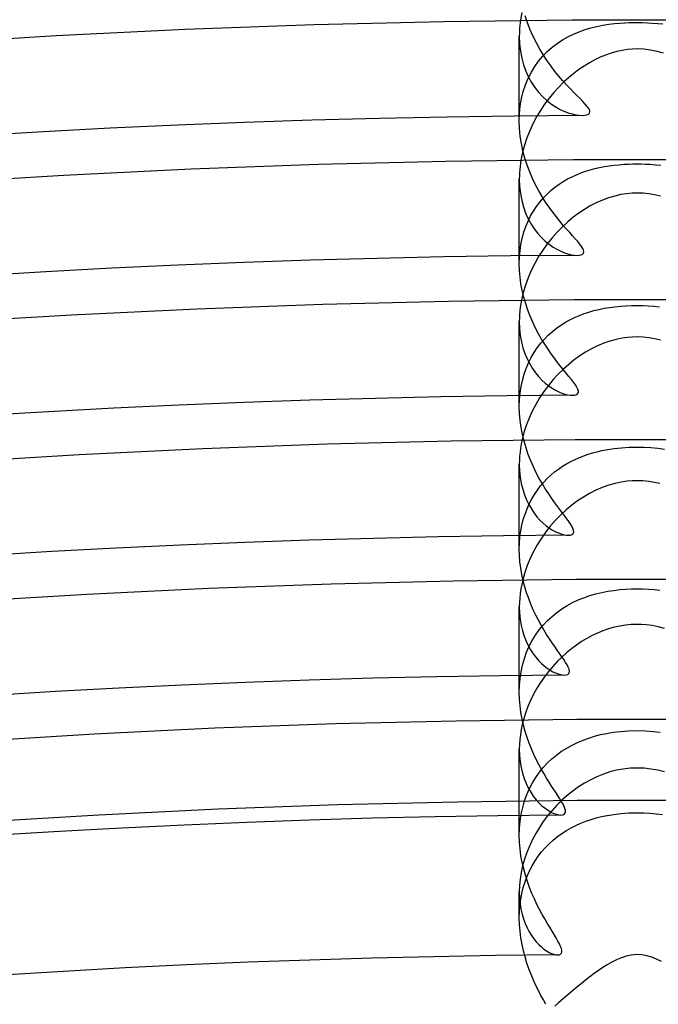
# Model space of a CAD drawing. Header units: millimetres. Extents: x -258 to 258, y -258 to 258.
# Tile 57 of 71: x -10 to 0, y 164 to 181. Entities that reach past the tile are written whole.
import ezdxf

# ---------------------------------------------------------------- set-up
doc = ezdxf.new("R2010")
doc.units = ezdxf.units.MM
doc.layers.add('HIDDEN', color=7, linetype='Continuous')
doc.layers.add('THICK', color=7, linetype='Continuous')

msp = doc.modelspace()

# ---------------------------------------------------------------- linework, layer by layer
at = {"layer": 'HIDDEN'}
for p, q in [((-1.98, 180.739), (-1.986, 180.694)), ((-1.861, 180.693), (-1.901, 180.813)), ((-1.998, 180.557), (-1.999, 180.512)), ((-1.995, 180.603), (-1.998, 180.557)), ((-1.991, 180.648), (-1.995, 180.603)), ((-1.986, 180.694), (-1.991, 180.648)), ((-1.815, 180.576), (-1.861, 180.693)), ((-1.765, 180.462), (-1.815, 180.576)), ((-1.08, 180.505), (-0.983, 180.545)), ((-0.983, 180.545), (-0.884, 180.58)), ((-0.884, 180.58), (-0.784, 180.61)), ((-0.784, 180.61), (-0.683, 180.634)), ((-0.683, 180.634), (-0.582, 180.654)), ((-0.582, 180.654), (-0.481, 180.67)), ((-0.481, 180.67), (-0.383, 180.682)), ((-0.383, 180.682), (-0.292, 180.69)), ((-0.292, 180.69), (-0.209, 180.696)), ((-0.209, 180.696), (-0.133, 180.699)), ((-0.133, 180.699), (-0.064, 180.7)), ((-0.064, 180.7), (0, 180.701)), ((0, 180.701), (0.089, 180.7)), ((0.089, 180.7), (0.176, 180.697)), ((0.176, 180.697), (0.263, 180.692)), ((0.263, 180.692), (0.349, 180.685)), ((0.349, 180.685), (0.433, 180.676)), ((-1.999, 180.512), (-2, 180.467)), ((-2, 180.467), (-1.995, 180.339)), ((-2, 179.03), (-2, 180.467)), ((-1.711, 180.353), (-1.765, 180.462)), ((-1.359, 180.345), (-1.269, 180.405)), ((-1.269, 180.405), (-1.176, 180.458)), ((-1.176, 180.458), (-1.08, 180.505)), ((-1.995, 180.339), (-1.982, 180.215)), ((-1.982, 180.215), (-1.959, 180.096)), ((-1.652, 180.247), (-1.711, 180.353)), ((-1.591, 180.147), (-1.652, 180.247)), ((-1.601, 180.13), (-1.525, 180.208)), ((-1.525, 180.208), (-1.444, 180.28)), ((-1.444, 180.28), (-1.359, 180.345)), ((-1.959, 180.096), (-1.929, 179.982)), ((-1.737, 179.954), (-1.672, 180.045)), ((-1.672, 180.045), (-1.601, 180.13)), ((-1.528, 180.05), (-1.591, 180.147)), ((-1.462, 179.958), (-1.528, 180.05)), ((-1.929, 179.982), (-1.89, 179.875)), ((-1.89, 179.875), (-1.845, 179.775)), ((-1.796, 179.857), (-1.737, 179.954)), ((-1.395, 179.87), (-1.462, 179.958)), ((-1.894, 179.644), (-1.848, 179.753)), ((-1.848, 179.753), (-1.796, 179.857)), ((-1.845, 179.775), (-1.794, 179.681)), ((-1.328, 179.788), (-1.395, 179.87)), ((-1.261, 179.71), (-1.328, 179.788)), ((-1.196, 179.639), (-1.261, 179.71)), ((-1.932, 179.529), (-1.894, 179.644)), ((-1.794, 179.681), (-1.737, 179.595)), ((-1.737, 179.595), (-1.675, 179.516)), ((-1.134, 179.573), (-1.196, 179.639)), ((-1.075, 179.513), (-1.134, 179.573)), ((-1.983, 179.285), (-1.961, 179.409)), ((-1.961, 179.409), (-1.932, 179.529)), ((-1.675, 179.516), (-1.609, 179.445)), ((-1.609, 179.445), (-1.54, 179.381)), ((-1.54, 179.381), (-1.468, 179.324)), ((-1.02, 179.458), (-1.075, 179.513)), ((-0.969, 179.408), (-1.02, 179.458)), ((-0.923, 179.361), (-0.969, 179.408)), ((-1.996, 179.158), (-1.983, 179.285)), ((-1.468, 179.324), (-1.394, 179.274)), ((-1.394, 179.274), (-1.32, 179.231)), ((-1.32, 179.231), (-1.245, 179.196)), ((-0.882, 179.317), (-0.923, 179.361)), ((-0.847, 179.277), (-0.882, 179.317)), ((-0.821, 179.241), (-0.847, 179.277)), ((-0.806, 179.209), (-0.821, 179.241)), ((-0.801, 179.182), (-0.806, 179.209)), ((-2, 179.029), (-1.996, 179.158)), ((-1.245, 179.196), (-1.173, 179.168)), ((-1.173, 179.168), (-1.105, 179.148)), ((-1.105, 179.148), (-1.04, 179.133)), ((-1.04, 179.133), (-0.982, 179.125)), ((-0.982, 179.125), (-0.93, 179.123)), ((-0.93, 179.123), (-0.889, 179.125)), ((-0.889, 179.125), (-0.855, 179.132)), ((-0.855, 179.132), (-0.827, 179.143)), ((-0.827, 179.143), (-0.809, 179.16)), ((-0.809, 179.16), (-0.801, 179.182)), ((-1.996, 178.901), (-2, 179.029)), ((-1.984, 178.773), (-1.996, 178.901)), ((-1.964, 178.647), (-1.984, 178.773)), ((-1.938, 178.522), (-1.964, 178.647)), ((-1.905, 178.4), (-1.938, 178.522)), ((-1.867, 178.281), (-1.905, 178.4)), ((-1.993, 178.204), (-1.997, 178.15)), ((-1.988, 178.257), (-1.993, 178.204)), ((-1.981, 178.31), (-1.988, 178.257)), ((-1.972, 178.364), (-1.981, 178.31)), ((-1.824, 178.166), (-1.867, 178.281)), ((-0.798, 178.199), (-0.718, 178.22)), ((-0.718, 178.22), (-0.637, 178.239)), ((-0.637, 178.239), (-0.556, 178.255)), ((-0.556, 178.255), (-0.473, 178.268)), ((-0.473, 178.268), (-0.39, 178.279)), ((-0.39, 178.279), (-0.307, 178.287)), ((-0.307, 178.287), (-0.226, 178.293)), ((-0.226, 178.293), (-0.149, 178.298)), ((-0.149, 178.298), (-0.073, 178.3)), ((-0.073, 178.3), (0, 178.3)), ((0, 178.3), (0.07, 178.3)), ((0.07, 178.3), (0.142, 178.298)), ((0.142, 178.298), (0.222, 178.294)), ((0.222, 178.294), (0.309, 178.287)), ((0.309, 178.287), (0.403, 178.277)), ((-1.999, 178.098), (-2, 178.045)), ((-2, 178.045), (-1.995, 177.92)), ((-2, 176.605), (-2, 178.045)), ((-1.997, 178.15), (-1.999, 178.098)), ((-1.776, 178.054), (-1.824, 178.166)), ((-1.724, 177.947), (-1.776, 178.054)), ((-1.253, 178.002), (-1.18, 178.044)), ((-1.18, 178.044), (-1.105, 178.083)), ((-1.105, 178.083), (-1.03, 178.117)), ((-1.03, 178.117), (-0.954, 178.148)), ((-0.954, 178.148), (-0.876, 178.175)), ((-0.876, 178.175), (-0.798, 178.199)), ((-1.995, 177.92), (-1.982, 177.798)), ((-1.669, 177.843), (-1.724, 177.947)), ((-1.464, 177.848), (-1.396, 177.904)), ((-1.396, 177.904), (-1.325, 177.955)), ((-1.325, 177.955), (-1.253, 178.002)), ((-1.982, 177.798), (-1.96, 177.681)), ((-1.612, 177.745), (-1.669, 177.843)), ((-1.652, 177.653), (-1.592, 177.723)), ((-1.553, 177.651), (-1.612, 177.745)), ((-1.592, 177.723), (-1.53, 177.788)), ((-1.53, 177.788), (-1.464, 177.848)), ((-1.96, 177.681), (-1.931, 177.571)), ((-1.931, 177.571), (-1.894, 177.466)), ((-1.76, 177.5), (-1.708, 177.579)), ((-1.708, 177.579), (-1.652, 177.653)), ((-1.493, 177.563), (-1.553, 177.651)), ((-1.432, 177.479), (-1.493, 177.563)), ((-1.894, 177.466), (-1.85, 177.369)), ((-1.851, 177.328), (-1.808, 177.416)), ((-1.85, 177.369), (-1.801, 177.278)), ((-1.808, 177.416), (-1.76, 177.5)), ((-1.371, 177.4), (-1.432, 177.479)), ((-1.311, 177.325), (-1.371, 177.4)), ((-1.922, 177.139), (-1.889, 177.235)), ((-1.889, 177.235), (-1.851, 177.328)), ((-1.801, 177.278), (-1.746, 177.195)), ((-1.253, 177.256), (-1.311, 177.325)), ((-1.197, 177.192), (-1.253, 177.256)), ((-1.972, 176.934), (-1.95, 177.038)), ((-1.95, 177.038), (-1.922, 177.139)), ((-1.746, 177.195), (-1.688, 177.118)), ((-1.688, 177.118), (-1.625, 177.05)), ((-1.625, 177.05), (-1.561, 176.988)), ((-1.144, 177.133), (-1.197, 177.192)), ((-1.095, 177.078), (-1.144, 177.133)), ((-1.05, 177.028), (-1.095, 177.078)), ((-1.987, 176.827), (-1.972, 176.934)), ((-1.561, 176.988), (-1.495, 176.935)), ((-1.495, 176.935), (-1.428, 176.889)), ((-1.428, 176.889), (-1.362, 176.85)), ((-1.009, 176.982), (-1.05, 177.028)), ((-0.974, 176.94), (-1.009, 176.982)), ((-0.944, 176.9), (-0.974, 176.94)), ((-0.922, 176.864), (-0.944, 176.9)), ((-0.909, 176.833), (-0.922, 176.864)), ((-2, 176.605), (-1.997, 176.717)), ((-1.997, 176.717), (-1.987, 176.827)), ((-1.362, 176.85), (-1.298, 176.818)), ((-1.298, 176.818), (-1.235, 176.792)), ((-1.235, 176.792), (-1.175, 176.772)), ((-1.175, 176.772), (-1.118, 176.758)), ((-1.118, 176.758), (-1.065, 176.75)), ((-1.065, 176.75), (-1.017, 176.747)), ((-1.017, 176.747), (-0.981, 176.75)), ((-0.981, 176.75), (-0.95, 176.757)), ((-0.95, 176.757), (-0.927, 176.768)), ((-0.927, 176.768), (-0.911, 176.785)), ((-0.911, 176.785), (-0.905, 176.806)), ((-0.905, 176.806), (-0.909, 176.833)), ((-1.997, 176.491), (-2, 176.605)), ((-1.987, 176.376), (-1.997, 176.491)), ((-1.972, 176.262), (-1.987, 176.376)), ((-1.95, 176.148), (-1.972, 176.262)), ((-1.923, 176.036), (-1.95, 176.148)), ((-1.892, 175.926), (-1.923, 176.036)), ((-1.984, 175.865), (-1.991, 175.804)), ((-1.975, 175.927), (-1.984, 175.865)), ((-1.963, 175.989), (-1.975, 175.927)), ((-1.855, 175.818), (-1.892, 175.926)), ((-0.562, 175.848), (-0.471, 175.863)), ((-0.471, 175.863), (-0.379, 175.876)), ((-0.379, 175.876), (-0.284, 175.885)), ((-0.284, 175.885), (-0.19, 175.892)), ((-0.19, 175.892), (-0.095, 175.896)), ((-0.095, 175.896), (0, 175.898)), ((0, 175.898), (0.094, 175.896)), ((0.094, 175.896), (0.188, 175.892)), ((0.188, 175.892), (0.283, 175.886)), ((0.283, 175.886), (0.379, 175.876)), ((-1.996, 175.743), (-1.999, 175.683)), ((-1.991, 175.804), (-1.996, 175.743)), ((-1.815, 175.713), (-1.855, 175.818)), ((-1.771, 175.611), (-1.815, 175.713)), ((-1.061, 175.693), (-0.981, 175.727)), ((-0.981, 175.727), (-0.901, 175.758)), ((-0.901, 175.758), (-0.82, 175.785)), ((-0.82, 175.785), (-0.736, 175.809)), ((-0.736, 175.809), (-0.65, 175.83)), ((-0.65, 175.83), (-0.562, 175.848)), ((-1.999, 175.683), (-2, 175.624)), ((-2, 175.624), (-1.996, 175.504)), ((-2, 174.181), (-2, 175.624)), ((-1.723, 175.512), (-1.771, 175.611)), ((-1.367, 175.512), (-1.293, 175.564)), ((-1.293, 175.564), (-1.217, 175.611)), ((-1.217, 175.611), (-1.14, 175.654)), ((-1.14, 175.654), (-1.061, 175.693)), ((-1.996, 175.504), (-1.984, 175.389)), ((-1.984, 175.389), (-1.964, 175.28)), ((-1.673, 175.417), (-1.723, 175.512)), ((-1.621, 175.325), (-1.673, 175.417)), ((-1.574, 175.327), (-1.508, 175.393)), ((-1.508, 175.393), (-1.439, 175.455)), ((-1.439, 175.455), (-1.367, 175.512)), ((-1.964, 175.28), (-1.938, 175.177)), ((-1.695, 175.179), (-1.636, 175.255)), ((-1.636, 175.255), (-1.574, 175.327)), ((-1.567, 175.237), (-1.621, 175.325)), ((-1.512, 175.153), (-1.567, 175.237)), ((-1.938, 175.177), (-1.905, 175.079)), ((-1.905, 175.079), (-1.867, 174.988)), ((-1.799, 175.012), (-1.749, 175.098)), ((-1.749, 175.098), (-1.695, 175.179)), ((-1.458, 175.075), (-1.512, 175.153)), ((-1.404, 175), (-1.458, 175.075)), ((-1.884, 174.827), (-1.845, 174.922)), ((-1.867, 174.988), (-1.824, 174.904)), ((-1.845, 174.922), (-1.799, 175.012)), ((-1.824, 174.904), (-1.777, 174.826)), ((-1.351, 174.93), (-1.404, 175)), ((-1.299, 174.865), (-1.351, 174.93)), ((-1.25, 174.804), (-1.299, 174.865)), ((-1.948, 174.625), (-1.919, 174.728)), ((-1.919, 174.728), (-1.884, 174.827)), ((-1.777, 174.826), (-1.727, 174.754)), ((-1.727, 174.754), (-1.673, 174.689)), ((-1.203, 174.747), (-1.25, 174.804)), ((-1.158, 174.693), (-1.203, 174.747)), ((-1.116, 174.642), (-1.158, 174.693)), ((-1.97, 174.518), (-1.948, 174.625)), ((-1.673, 174.689), (-1.617, 174.63)), ((-1.617, 174.63), (-1.559, 174.578)), ((-1.559, 174.578), (-1.501, 174.532)), ((-1.501, 174.532), (-1.443, 174.493)), ((-1.079, 174.594), (-1.116, 174.642)), ((-1.047, 174.55), (-1.079, 174.594)), ((-1.022, 174.51), (-1.047, 174.55)), ((-1.997, 174.295), (-1.987, 174.408)), ((-1.987, 174.408), (-1.97, 174.518)), ((-1.443, 174.493), (-1.386, 174.459)), ((-1.386, 174.459), (-1.331, 174.432)), ((-1.331, 174.432), (-1.278, 174.409)), ((-1.278, 174.409), (-1.227, 174.393)), ((-1.227, 174.393), (-1.18, 174.381)), ((-1.18, 174.381), (-1.136, 174.374)), ((-1.136, 174.374), (-1.096, 174.372)), ((-1.096, 174.372), (-1.06, 174.375)), ((-1.06, 174.375), (-1.031, 174.383)), ((-1.031, 174.383), (-1.01, 174.398)), ((-1.005, 174.475), (-1.022, 174.51)), ((-1.01, 174.398), (-0.998, 174.418)), ((-0.996, 174.443), (-1.005, 174.475)), ((-0.998, 174.418), (-0.996, 174.443)), ((-2, 174.18), (-1.997, 174.295)), ((-1.997, 174.062), (-2, 174.18)), ((-1.986, 173.943), (-1.997, 174.062)), ((-1.97, 173.825), (-1.986, 173.943)), ((-1.947, 173.707), (-1.97, 173.825)), ((-1.919, 173.592), (-1.947, 173.707)), ((-1.968, 173.544), (-1.979, 173.474)), ((-1.953, 173.614), (-1.968, 173.544)), ((-1.886, 173.478), (-1.919, 173.592)), ((-1.988, 173.405), (-1.995, 173.336)), ((-1.979, 173.474), (-1.988, 173.405)), ((-1.848, 173.368), (-1.886, 173.478)), ((-1.806, 173.26), (-1.848, 173.368)), ((-0.907, 173.345), (-0.832, 173.371)), ((-0.832, 173.371), (-0.757, 173.394)), ((-0.757, 173.394), (-0.681, 173.414)), ((-0.681, 173.414), (-0.598, 173.433)), ((-0.598, 173.433), (-0.5, 173.452)), ((-0.5, 173.452), (-0.39, 173.468)), ((-0.39, 173.468), (-0.267, 173.481)), ((-0.267, 173.481), (-0.135, 173.49)), ((-0.135, 173.49), (0, 173.493)), ((0, 173.493), (0.118, 173.491)), ((0.118, 173.491), (0.234, 173.484)), ((0.234, 173.484), (0.35, 173.473)), ((0.35, 173.473), (0.462, 173.458)), ((-1.999, 173.269), (-2, 173.202)), ((-2, 173.202), (-1.996, 173.088)), ((-2, 171.756), (-2, 173.202)), ((-1.995, 173.336), (-1.999, 173.269)), ((-1.76, 173.156), (-1.806, 173.26)), ((-1.267, 173.167), (-1.198, 173.21)), ((-1.198, 173.21), (-1.127, 173.249)), ((-1.127, 173.249), (-1.054, 173.284)), ((-1.054, 173.284), (-0.981, 173.316)), ((-0.981, 173.316), (-0.907, 173.345)), ((-1.996, 173.088), (-1.985, 172.979)), ((-1.712, 173.056), (-1.76, 173.156)), ((-1.661, 172.959), (-1.712, 173.056)), ((-1.465, 173.016), (-1.401, 173.07)), ((-1.401, 173.07), (-1.335, 173.12)), ((-1.335, 173.12), (-1.267, 173.167)), ((-1.985, 172.979), (-1.967, 172.875)), ((-1.967, 172.875), (-1.943, 172.776)), ((-1.608, 172.866), (-1.661, 172.959)), ((-1.641, 172.832), (-1.585, 172.897)), ((-1.554, 172.779), (-1.608, 172.866)), ((-1.585, 172.897), (-1.527, 172.959)), ((-1.527, 172.959), (-1.465, 173.016)), ((-1.943, 172.776), (-1.913, 172.684)), ((-1.789, 172.612), (-1.743, 172.689)), ((-1.743, 172.689), (-1.694, 172.762)), ((-1.694, 172.762), (-1.641, 172.832)), ((-1.5, 172.696), (-1.554, 172.779)), ((-1.447, 172.618), (-1.5, 172.696)), ((-1.913, 172.684), (-1.878, 172.597)), ((-1.878, 172.597), (-1.839, 172.516)), ((-1.869, 172.445), (-1.831, 172.53)), ((-1.831, 172.53), (-1.789, 172.612)), ((-1.395, 172.544), (-1.447, 172.618)), ((-1.344, 172.476), (-1.395, 172.544)), ((-1.932, 172.263), (-1.903, 172.356)), ((-1.903, 172.356), (-1.869, 172.445)), ((-1.839, 172.516), (-1.796, 172.441)), ((-1.796, 172.441), (-1.749, 172.372)), ((-1.749, 172.372), (-1.7, 172.309)), ((-1.296, 172.412), (-1.344, 172.476)), ((-1.251, 172.353), (-1.296, 172.412)), ((-1.208, 172.296), (-1.251, 172.353)), ((-1.956, 172.167), (-1.932, 172.263)), ((-1.7, 172.309), (-1.649, 172.252)), ((-1.649, 172.252), (-1.596, 172.201)), ((-1.596, 172.201), (-1.542, 172.156)), ((-1.169, 172.244), (-1.208, 172.296)), ((-1.136, 172.195), (-1.169, 172.244)), ((-1.109, 172.151), (-1.136, 172.195)), ((-1.989, 171.966), (-1.975, 172.068)), ((-1.975, 172.068), (-1.956, 172.167)), ((-1.542, 172.156), (-1.488, 172.117)), ((-1.488, 172.117), (-1.435, 172.083)), ((-1.435, 172.083), (-1.383, 172.056)), ((-1.383, 172.056), (-1.334, 172.034)), ((-1.334, 172.034), (-1.287, 172.017)), ((-1.287, 172.017), (-1.243, 172.005)), ((-1.089, 172.111), (-1.109, 172.151)), ((-1.106, 172.009), (-1.087, 172.025)), ((-1.078, 172.076), (-1.089, 172.111)), ((-1.087, 172.025), (-1.077, 172.048)), ((-1.077, 172.048), (-1.078, 172.076)), ((-2, 171.757), (-1.997, 171.863)), ((-1.997, 171.863), (-1.989, 171.966)), ((-1.243, 172.005), (-1.203, 171.998)), ((-1.203, 171.998), (-1.167, 171.996)), ((-1.167, 171.996), (-1.133, 171.999)), ((-1.133, 171.999), (-1.106, 172.009)), ((-1.997, 171.65), (-2, 171.757)), ((-1.989, 171.543), (-1.997, 171.65)), ((-1.976, 171.436), (-1.989, 171.543)), ((-1.958, 171.329), (-1.976, 171.436)), ((-1.942, 171.239), (-1.96, 171.161)), ((-1.935, 171.224), (-1.958, 171.329)), ((-1.908, 171.121), (-1.935, 171.224)), ((-1.974, 171.083), (-1.986, 171.005)), ((-1.96, 171.161), (-1.974, 171.083)), ((-1.876, 171.019), (-1.908, 171.121)), ((-1.841, 170.919), (-1.876, 171.019)), ((-0.703, 170.999), (-0.6, 171.024)), ((-0.6, 171.024), (-0.497, 171.045)), ((-0.497, 171.045), (-0.395, 171.06)), ((-0.395, 171.06), (-0.295, 171.072)), ((-0.295, 171.072), (-0.196, 171.08)), ((-0.196, 171.08), (-0.098, 171.085)), ((-0.098, 171.085), (0, 171.086)), ((0, 171.086), (0.097, 171.085)), ((0.097, 171.085), (0.193, 171.08)), ((0.193, 171.08), (0.289, 171.073)), ((0.289, 171.073), (0.383, 171.062)), ((-1.998, 170.854), (-2, 170.78)), ((-1.994, 170.929), (-1.998, 170.854)), ((-1.986, 171.005), (-1.994, 170.929)), ((-1.803, 170.823), (-1.841, 170.919)), ((-1.188, 170.801), (-1.096, 170.851)), ((-1.096, 170.851), (-1.001, 170.896)), ((-1.001, 170.896), (-0.904, 170.935)), ((-0.904, 170.935), (-0.804, 170.97)), ((-0.804, 170.97), (-0.703, 170.999)), ((-2, 169.33), (-2, 170.782)), ((-2, 170.78), (-1.996, 170.67)), ((-1.763, 170.729), (-1.803, 170.823)), ((-1.72, 170.638), (-1.763, 170.729)), ((-1.445, 170.618), (-1.363, 170.685)), ((-1.363, 170.685), (-1.278, 170.746)), ((-1.278, 170.746), (-1.188, 170.801)), ((-1.996, 170.67), (-1.986, 170.565)), ((-1.986, 170.565), (-1.969, 170.465)), ((-1.676, 170.551), (-1.72, 170.638)), ((-1.63, 170.468), (-1.676, 170.551)), ((-1.594, 170.469), (-1.522, 170.546)), ((-1.522, 170.546), (-1.445, 170.618)), ((-1.969, 170.465), (-1.946, 170.37)), ((-1.946, 170.37), (-1.918, 170.282)), ((-1.724, 170.299), (-1.662, 170.387)), ((-1.662, 170.387), (-1.594, 170.469)), ((-1.583, 170.388), (-1.63, 170.468)), ((-1.537, 170.312), (-1.583, 170.388)), ((-1.918, 170.282), (-1.886, 170.198)), ((-1.886, 170.198), (-1.85, 170.121)), ((-1.831, 170.11), (-1.781, 170.207)), ((-1.781, 170.207), (-1.724, 170.299)), ((-1.49, 170.239), (-1.537, 170.312)), ((-1.444, 170.17), (-1.49, 170.239)), ((-1.876, 170.008), (-1.831, 170.11)), ((-1.85, 170.121), (-1.81, 170.049)), ((-1.81, 170.049), (-1.767, 169.984)), ((-1.4, 170.105), (-1.444, 170.17)), ((-1.357, 170.044), (-1.4, 170.105)), ((-1.316, 169.987), (-1.357, 170.044)), ((-1.945, 169.791), (-1.914, 169.902)), ((-1.914, 169.902), (-1.876, 170.008)), ((-1.767, 169.984), (-1.722, 169.923)), ((-1.722, 169.923), (-1.674, 169.869)), ((-1.674, 169.869), (-1.626, 169.82)), ((-1.279, 169.933), (-1.316, 169.987)), ((-1.245, 169.884), (-1.279, 169.933)), ((-1.215, 169.837), (-1.245, 169.884)), ((-1.987, 169.563), (-1.969, 169.678)), ((-1.969, 169.678), (-1.945, 169.791)), ((-1.626, 169.82), (-1.577, 169.777)), ((-1.577, 169.777), (-1.527, 169.739)), ((-1.527, 169.739), (-1.479, 169.706)), ((-1.479, 169.706), (-1.431, 169.679)), ((-1.431, 169.679), (-1.385, 169.658)), ((-1.189, 169.795), (-1.215, 169.837)), ((-1.17, 169.756), (-1.189, 169.795)), ((-1.156, 169.721), (-1.17, 169.756)), ((-1.15, 169.691), (-1.156, 169.721)), ((-1.152, 169.666), (-1.15, 169.691)), ((-1.997, 169.447), (-1.987, 169.563)), ((-1.385, 169.658), (-1.342, 169.641)), ((-1.342, 169.641), (-1.302, 169.629)), ((-1.302, 169.629), (-1.265, 169.623)), ((-1.265, 169.623), (-1.233, 169.621)), ((-1.233, 169.621), (-1.203, 169.624)), ((-1.203, 169.624), (-1.179, 169.632)), ((-1.179, 169.632), (-1.161, 169.646)), ((-1.161, 169.646), (-1.152, 169.666)), ((-2, 169.33), (-1.997, 169.447)), ((-1.997, 169.215), (-2, 169.33)), ((-1.988, 169.101), (-1.997, 169.215)), ((-1.973, 168.988), (-1.988, 169.101)), ((-1.953, 168.878), (-1.973, 168.988)), ((-1.929, 168.77), (-1.953, 168.878)), ((-1.929, 168.864), (-1.95, 168.78)), ((-1.968, 168.695), (-1.982, 168.611)), ((-1.95, 168.78), (-1.968, 168.695)), ((-1.9, 168.665), (-1.929, 168.77)), ((-0.282, 168.665), (-0.147, 168.675)), ((-0.147, 168.675), (0, 168.679)), ((0, 168.679), (0.139, 168.675)), ((0.139, 168.675), (0.269, 168.666)), ((-1.992, 168.527), (-1.998, 168.443)), ((-1.982, 168.611), (-1.992, 168.527)), ((-1.868, 168.563), (-1.9, 168.665)), ((-1.833, 168.464), (-1.868, 168.563)), ((-1.013, 168.478), (-0.918, 168.518)), ((-0.918, 168.518), (-0.821, 168.553)), ((-0.821, 168.553), (-0.722, 168.584)), ((-0.722, 168.584), (-0.621, 168.61)), ((-0.621, 168.61), (-0.519, 168.631)), ((-0.519, 168.631), (-0.406, 168.65)), ((-0.406, 168.65), (-0.282, 168.665)), ((0.269, 168.666), (0.39, 168.652)), ((-1.998, 168.443), (-2, 168.361)), ((-2, 168.361), (-1.997, 168.254)), ((-2, 166.904), (-2, 168.361)), ((-1.794, 168.368), (-1.833, 168.464)), ((-1.754, 168.275), (-1.794, 168.368)), ((-1.282, 168.328), (-1.195, 168.383)), ((-1.195, 168.383), (-1.105, 168.433)), ((-1.105, 168.433), (-1.013, 168.478)), ((-1.997, 168.254), (-1.986, 168.15)), ((-1.712, 168.186), (-1.754, 168.275)), ((-1.668, 168.101), (-1.712, 168.186)), ((-1.522, 168.13), (-1.446, 168.201)), ((-1.446, 168.201), (-1.366, 168.267)), ((-1.366, 168.267), (-1.282, 168.328)), ((-1.986, 168.15), (-1.97, 168.051)), ((-1.97, 168.051), (-1.947, 167.956)), ((-1.624, 168.02), (-1.668, 168.101)), ((-1.66, 167.971), (-1.593, 168.053)), ((-1.581, 167.943), (-1.624, 168.02)), ((-1.593, 168.053), (-1.522, 168.13)), ((-1.947, 167.956), (-1.919, 167.867)), ((-1.919, 167.867), (-1.886, 167.783)), ((-1.778, 167.792), (-1.722, 167.884)), ((-1.722, 167.884), (-1.66, 167.971)), ((-1.537, 167.871), (-1.581, 167.943)), ((-1.494, 167.802), (-1.537, 167.871)), ((-1.886, 167.783), (-1.849, 167.705)), ((-1.873, 167.593), (-1.829, 167.695)), ((-1.849, 167.705), (-1.807, 167.632)), ((-1.829, 167.695), (-1.778, 167.792)), ((-1.453, 167.738), (-1.494, 167.802)), ((-1.414, 167.678), (-1.453, 167.738)), ((-1.377, 167.621), (-1.414, 167.678)), ((-1.912, 167.486), (-1.873, 167.593)), ((-1.807, 167.632), (-1.763, 167.566)), ((-1.763, 167.566), (-1.715, 167.505)), ((-1.715, 167.505), (-1.666, 167.451)), ((-1.342, 167.568), (-1.377, 167.621)), ((-1.31, 167.518), (-1.342, 167.568)), ((-1.282, 167.472), (-1.31, 167.518)), ((-1.968, 167.261), (-1.943, 167.375)), ((-1.943, 167.375), (-1.912, 167.486)), ((-1.666, 167.451), (-1.616, 167.403)), ((-1.616, 167.403), (-1.564, 167.361)), ((-1.564, 167.361), (-1.513, 167.325)), ((-1.364, 167.412), (-1.445, 167.324)), ((-1.28, 167.495), (-1.364, 167.412)), ((-1.258, 167.429), (-1.282, 167.472)), ((-1.239, 167.39), (-1.258, 167.429)), ((-1.226, 167.356), (-1.239, 167.39)), ((-1.218, 167.326), (-1.226, 167.356)), ((-1.986, 167.143), (-1.968, 167.261)), ((-1.521, 167.232), (-1.593, 167.136)), ((-1.445, 167.324), (-1.521, 167.232)), ((-1.513, 167.325), (-1.463, 167.296)), ((-1.463, 167.296), (-1.415, 167.274)), ((-1.415, 167.274), (-1.37, 167.258)), ((-1.37, 167.258), (-1.329, 167.248)), ((-1.329, 167.248), (-1.293, 167.245)), ((-1.293, 167.245), (-1.268, 167.247)), ((-1.268, 167.247), (-1.248, 167.254)), ((-1.248, 167.254), (-1.232, 167.265)), ((-1.232, 167.265), (-1.221, 167.281)), ((-1.221, 167.281), (-1.217, 167.301)), ((-1.217, 167.301), (-1.218, 167.326)), ((-0.87, 167.14), (-0.782, 167.17)), ((-0.782, 167.17), (-0.693, 167.196)), ((-0.693, 167.196), (-0.603, 167.218)), ((-0.603, 167.218), (-0.507, 167.238)), ((-0.507, 167.238), (-0.398, 167.256)), ((-0.398, 167.256), (-0.277, 167.271)), ((-0.277, 167.271), (-0.144, 167.281)), ((-0.144, 167.281), (0, 167.284)), ((0, 167.284), (0.109, 167.282)), ((0.109, 167.282), (0.217, 167.276)), ((0.217, 167.276), (0.324, 167.266)), ((0.324, 167.266), (0.429, 167.252)), ((-2, 166.904), (-1.997, 167.024)), ((-1.997, 167.024), (-1.986, 167.143)), ((-1.66, 167.036), (-1.722, 166.933)), ((-1.593, 167.136), (-1.66, 167.036)), ((-1.201, 166.981), (-1.121, 167.027)), ((-1.121, 167.027), (-1.039, 167.069)), ((-1.039, 167.069), (-0.955, 167.106)), ((-0.955, 167.106), (-0.87, 167.14)), ((-1.997, 166.787), (-2, 166.904)), ((-1.722, 166.933), (-1.779, 166.827)), ((-1.426, 166.819), (-1.354, 166.878)), ((-1.354, 166.878), (-1.279, 166.932)), ((-1.279, 166.932), (-1.201, 166.981)), ((-1.987, 166.671), (-1.997, 166.787)), ((-1.972, 166.555), (-1.987, 166.671)), ((-1.829, 166.719), (-1.874, 166.608)), ((-1.779, 166.827), (-1.829, 166.719)), ((-1.621, 166.62), (-1.56, 166.69)), ((-1.56, 166.69), (-1.494, 166.757)), ((-1.494, 166.757), (-1.426, 166.819)), ((-1.952, 166.442), (-1.972, 166.555)), ((-1.874, 166.608), (-1.912, 166.496)), ((-1.733, 166.465), (-1.679, 166.544)), ((-1.679, 166.544), (-1.621, 166.62)), ((-1.944, 166.383), (-1.969, 166.27)), ((-1.926, 166.33), (-1.952, 166.442)), ((-1.912, 166.496), (-1.944, 166.383)), ((-1.827, 166.296), (-1.783, 166.382)), ((-1.783, 166.382), (-1.733, 166.465)), ((-1.969, 166.27), (-1.986, 166.158)), ((-1.896, 166.222), (-1.926, 166.33)), ((-1.902, 166.111), (-1.867, 166.205)), ((-1.863, 166.117), (-1.896, 166.222)), ((-1.867, 166.205), (-1.827, 166.296)), ((-1.997, 166.048), (-2, 165.941)), ((-1.986, 166.158), (-1.997, 166.048)), ((-1.957, 165.914), (-1.932, 166.014)), ((-1.932, 166.014), (-1.902, 166.111)), ((-1.826, 166.014), (-1.863, 166.117)), ((-1.787, 165.915), (-1.826, 166.014)), ((-2, 165.941), (-1.997, 165.84)), ((-2, 165.5), (-2, 165.941)), ((-1.997, 165.84), (-1.988, 165.744)), ((-1.976, 165.812), (-1.957, 165.914)), ((-1.745, 165.82), (-1.787, 165.915)), ((-1.997, 165.604), (-1.989, 165.709)), ((-1.989, 165.709), (-1.976, 165.812)), ((-1.988, 165.744), (-1.973, 165.651)), ((-1.701, 165.729), (-1.745, 165.82)), ((-1.657, 165.642), (-1.701, 165.729)), ((-2, 165.498), (-1.997, 165.604)), ((-1.997, 165.384), (-2, 165.498)), ((-1.973, 165.651), (-1.954, 165.563)), ((-1.954, 165.563), (-1.929, 165.481)), ((-1.613, 165.559), (-1.657, 165.642)), ((-1.568, 165.481), (-1.613, 165.559)), ((-1.988, 165.271), (-1.997, 165.384)), ((-1.929, 165.481), (-1.901, 165.403)), ((-1.901, 165.403), (-1.869, 165.331)), ((-1.869, 165.331), (-1.833, 165.263)), ((-1.525, 165.408), (-1.568, 165.481)), ((-1.484, 165.339), (-1.525, 165.408)), ((-1.445, 165.275), (-1.484, 165.339)), ((-1.974, 165.159), (-1.988, 165.271)), ((-1.833, 165.263), (-1.795, 165.201)), ((-1.795, 165.201), (-1.755, 165.144)), ((-1.408, 165.215), (-1.445, 165.275)), ((-1.374, 165.158), (-1.408, 165.215)), ((-1.954, 165.049), (-1.974, 165.159)), ((-1.931, 164.941), (-1.954, 165.049)), ((-1.755, 165.144), (-1.713, 165.092)), ((-1.713, 165.092), (-1.67, 165.046)), ((-1.67, 165.046), (-1.626, 165.005)), ((-1.626, 165.005), (-1.582, 164.97)), ((-1.344, 165.106), (-1.374, 165.158)), ((-1.319, 165.058), (-1.344, 165.106)), ((-1.299, 165.015), (-1.319, 165.058)), ((-1.285, 164.977), (-1.299, 165.015)), ((-1.902, 164.835), (-1.931, 164.941)), ((-1.871, 164.732), (-1.902, 164.835)), ((-1.582, 164.97), (-1.538, 164.939)), ((-1.538, 164.939), (-1.496, 164.914)), ((-1.496, 164.914), (-1.455, 164.895)), ((-1.455, 164.895), (-1.416, 164.881)), ((-1.416, 164.881), (-1.38, 164.872)), ((-1.38, 164.872), (-1.349, 164.869)), ((-1.349, 164.869), (-1.322, 164.873)), ((-1.322, 164.873), (-1.301, 164.882)), ((-1.301, 164.882), (-1.287, 164.897)), ((-1.287, 164.897), (-1.279, 164.918)), ((-1.278, 164.945), (-1.285, 164.977)), ((-1.279, 164.918), (-1.278, 164.945)), ((-1.836, 164.632), (-1.871, 164.732)), ((-1.798, 164.535), (-1.836, 164.632)), ((-1.759, 164.442), (-1.798, 164.535)), ((-1.718, 164.352), (-1.759, 164.442)), ((-1.676, 164.266), (-1.718, 164.352)), ((-1.633, 164.184), (-1.676, 164.266)), ((-1.59, 164.106), (-1.633, 164.184)), ((-1.548, 164.032), (-1.59, 164.106))]:
    msp.add_line(p, q, dxfattribs=at)
for radius, start, end in [(211, 90.37481, 179.62519), (188.625, 90.11022, 179.88978), (186.25, 90.17456, 179.82544), (183.875, 90.222, 179.778), (181.5, 90.26188, 179.73812), (179.125, 90.29735, 179.70265), (176.75, 90.32983, 179.67017), (174.375, 90.36014, 179.63986), (172, 90.38891, 179.6111), (169.625, 90.41641, 179.58359), (167.25, 90.44293, 179.55707), (164.875, 90.46866, 179.53134)]:
    msp.add_arc((0, 0), radius, start, end, dxfattribs=at)
at = {"layer": 'THICK'}
for p, q in [((-5.48, 180.667), (-3.288, 180.72)), ((-3.288, 180.72), (-1.096, 180.747)), ((-1.957, 180.871), (-1.98, 180.739)), ((-1.096, 180.747), (1.096, 180.747)), ((-9.861, 180.481), (-7.671, 180.587)), ((-7.671, 180.587), (-5.48, 180.667)), ((-12.049, 180.348), (-9.861, 180.481)), ((-0.345, 180.208), (-0.44, 180.181)), ((-0.252, 180.228), (-0.345, 180.208)), ((-0.164, 180.241), (-0.252, 180.228)), ((-0.08, 180.248), (-0.164, 180.241)), ((0, 180.251), (-0.08, 180.248)), ((0.115, 180.246), (0, 180.251)), ((0.228, 180.232), (0.115, 180.246)), ((0.339, 180.209), (0.228, 180.232)), ((0.446, 180.179), (0.339, 180.209)), ((-0.72, 180.066), (-0.81, 180.017)), ((-0.628, 180.11), (-0.72, 180.066)), ((-0.535, 180.148), (-0.628, 180.11)), ((-0.44, 180.181), (-0.535, 180.148)), ((-0.988, 179.902), (-1.077, 179.835)), ((-0.899, 179.962), (-0.988, 179.902)), ((-0.81, 180.017), (-0.899, 179.962)), ((-1.164, 179.763), (-1.25, 179.685)), ((-1.077, 179.835), (-1.164, 179.763)), ((-1.334, 179.6), (-1.416, 179.51)), ((-1.25, 179.685), (-1.334, 179.6)), ((-1.495, 179.414), (-1.57, 179.313)), ((-1.416, 179.51), (-1.495, 179.414)), ((-1.641, 179.207), (-1.707, 179.097)), ((-1.57, 179.313), (-1.641, 179.207)), ((-1.707, 179.097), (-1.768, 178.982)), ((-1.768, 178.982), (-1.823, 178.864)), ((-1.871, 178.742), (-1.913, 178.618)), ((-1.823, 178.864), (-1.871, 178.742)), ((-1.913, 178.618), (-1.947, 178.492)), ((-3.245, 178.345), (-1.082, 178.372)), ((-1.947, 178.492), (-1.972, 178.364)), ((-1.082, 178.372), (1.082, 178.372)), ((-9.732, 178.109), (-7.57, 178.214)), ((-7.57, 178.214), (-5.408, 178.293)), ((-5.408, 178.293), (-3.245, 178.345)), ((-11.891, 177.978), (-9.732, 178.109)), ((-0.487, 177.723), (-0.591, 177.684)), ((-0.38, 177.755), (-0.487, 177.723)), ((-0.277, 177.779), (-0.38, 177.755)), ((-0.179, 177.794), (-0.277, 177.779)), ((-0.087, 177.803), (-0.179, 177.794)), ((0, 177.805), (-0.087, 177.803)), ((0.101, 177.802), (0, 177.805)), ((0.2, 177.791), (0.101, 177.802)), ((0.297, 177.775), (0.2, 177.791)), ((0.394, 177.751), (0.297, 177.775)), ((-0.795, 177.586), (-0.893, 177.528)), ((-0.694, 177.638), (-0.795, 177.586)), ((-0.591, 177.684), (-0.694, 177.638)), ((-1.085, 177.393), (-1.178, 177.316)), ((-0.989, 177.464), (-1.085, 177.393)), ((-0.893, 177.528), (-0.989, 177.464)), ((-1.269, 177.233), (-1.358, 177.143)), ((-1.178, 177.316), (-1.269, 177.233)), ((-1.443, 177.047), (-1.525, 176.945)), ((-1.358, 177.143), (-1.443, 177.047)), ((-1.525, 176.945), (-1.602, 176.838)), ((-1.674, 176.726), (-1.739, 176.61)), ((-1.602, 176.838), (-1.674, 176.726)), ((-1.739, 176.61), (-1.799, 176.491)), ((-1.851, 176.368), (-1.897, 176.243)), ((-1.799, 176.491), (-1.851, 176.368)), ((-1.897, 176.243), (-1.934, 176.116)), ((-1.934, 176.116), (-1.963, 175.989)), ((-7.47, 175.841), (-5.336, 175.919)), ((-5.336, 175.919), (-3.202, 175.971)), ((-3.202, 175.971), (-1.067, 175.997)), ((-1.067, 175.997), (1.067, 175.997)), ((-11.733, 175.608), (-9.602, 175.738)), ((-9.602, 175.738), (-7.47, 175.841)), ((-0.079, 175.36), (-0.164, 175.353)), ((0, 175.362), (-0.079, 175.36)), ((0.101, 175.359), (0, 175.362)), ((-0.672, 175.21), (-0.774, 175.159)), ((-0.568, 175.254), (-0.672, 175.21)), ((-0.462, 175.29), (-0.568, 175.254)), ((-0.356, 175.32), (-0.462, 175.29)), ((-0.256, 175.34), (-0.356, 175.32)), ((-0.164, 175.353), (-0.256, 175.34)), ((0.201, 175.349), (0.101, 175.359)), ((0.3, 175.332), (0.201, 175.349)), ((0.398, 175.309), (0.3, 175.332)), ((-0.972, 175.041), (-1.067, 174.972)), ((-0.874, 175.103), (-0.972, 175.041)), ((-0.774, 175.159), (-0.874, 175.103)), ((-1.16, 174.897), (-1.251, 174.817)), ((-1.067, 174.972), (-1.16, 174.897)), ((-1.34, 174.73), (-1.425, 174.637)), ((-1.251, 174.817), (-1.34, 174.73)), ((-1.506, 174.539), (-1.583, 174.436)), ((-1.425, 174.637), (-1.506, 174.539)), ((-1.583, 174.436), (-1.655, 174.327)), ((-1.721, 174.216), (-1.782, 174.1)), ((-1.655, 174.327), (-1.721, 174.216)), ((-1.782, 174.1), (-1.835, 173.982)), ((-1.882, 173.86), (-1.922, 173.737)), ((-1.835, 173.982), (-1.882, 173.86)), ((-1.922, 173.737), (-1.953, 173.614)), ((-7.369, 173.469), (-5.264, 173.545)), ((-5.264, 173.545), (-3.159, 173.596)), ((-3.159, 173.596), (-1.053, 173.622)), ((-1.053, 173.622), (1.053, 173.622)), ((-11.575, 173.239), (-9.472, 173.366)), ((-9.472, 173.366), (-7.369, 173.469)), ((-0.372, 172.876), (-0.483, 172.844)), ((-0.269, 172.898), (-0.372, 172.876)), ((-0.172, 172.912), (-0.269, 172.898)), ((-0.082, 172.919), (-0.172, 172.912)), ((0, 172.921), (-0.082, 172.919)), ((0.099, 172.918), (0, 172.921)), ((0.196, 172.909), (0.099, 172.918)), ((0.293, 172.893), (0.196, 172.909)), ((0.387, 172.872), (0.293, 172.893)), ((-0.809, 172.704), (-0.913, 172.643)), ((-0.703, 172.758), (-0.809, 172.704)), ((-0.594, 172.805), (-0.703, 172.758)), ((-0.483, 172.844), (-0.594, 172.805)), ((-1.013, 172.577), (-1.111, 172.504)), ((-0.913, 172.643), (-1.013, 172.577)), ((-1.206, 172.425), (-1.298, 172.34)), ((-1.111, 172.504), (-1.206, 172.425)), ((-1.386, 172.249), (-1.471, 172.153)), ((-1.298, 172.34), (-1.386, 172.249)), ((-1.551, 172.051), (-1.626, 171.944)), ((-1.471, 172.153), (-1.551, 172.051)), ((-1.626, 171.944), (-1.695, 171.833)), ((-1.758, 171.719), (-1.815, 171.602)), ((-1.695, 171.833), (-1.758, 171.719)), ((-1.815, 171.602), (-1.865, 171.483)), ((-1.907, 171.361), (-1.942, 171.239)), ((-1.865, 171.483), (-1.907, 171.361)), ((-5.192, 171.171), (-3.116, 171.222)), ((-3.116, 171.222), (-1.039, 171.247)), ((-1.039, 171.247), (1.039, 171.247)), ((-9.343, 170.995), (-7.268, 171.096)), ((-7.268, 171.096), (-5.192, 171.171)), ((-11.416, 170.869), (-9.343, 170.995)), ((-0.58, 170.373), (-0.673, 170.335)), ((-0.486, 170.405), (-0.58, 170.373)), ((-0.391, 170.432), (-0.486, 170.405)), ((-0.295, 170.454), (-0.391, 170.432)), ((-0.198, 170.469), (-0.295, 170.454)), ((-0.099, 170.479), (-0.198, 170.469)), ((0, 170.482), (-0.099, 170.479)), ((0.075, 170.48), (0, 170.482)), ((0.16, 170.474), (0.075, 170.48)), ((0.253, 170.461), (0.16, 170.474)), ((0.355, 170.441), (0.253, 170.461)), ((0.465, 170.412), (0.355, 170.441)), ((-0.943, 170.19), (-1.03, 170.131)), ((-0.855, 170.243), (-0.943, 170.19)), ((-0.765, 170.292), (-0.855, 170.243)), ((-0.673, 170.335), (-0.765, 170.292)), ((-1.114, 170.068), (-1.197, 170.001)), ((-1.03, 170.131), (-1.114, 170.068)), ((-1.356, 169.851), (-1.431, 169.769)), ((-1.278, 169.928), (-1.356, 169.851)), ((-1.197, 170.001), (-1.278, 169.928)), ((-1.504, 169.682), (-1.573, 169.591)), ((-1.431, 169.769), (-1.504, 169.682)), ((-1.573, 169.591), (-1.639, 169.496)), ((-1.7, 169.398), (-1.757, 169.296)), ((-1.639, 169.496), (-1.7, 169.398)), ((-1.808, 169.192), (-1.854, 169.085)), ((-1.757, 169.296), (-1.808, 169.192)), ((-1.854, 169.085), (-1.894, 168.975)), ((-5.12, 168.797), (-3.072, 168.847)), ((-3.072, 168.847), (-1.024, 168.872)), ((-1.894, 168.975), (-1.929, 168.864)), ((-1.024, 168.872), (1.024, 168.872)), ((-9.213, 168.623), (-7.167, 168.723)), ((-7.167, 168.723), (-5.12, 168.797)), ((-11.258, 168.499), (-9.213, 168.623)), ((-0.35, 168.005), (-0.463, 167.976)), ((-0.235, 168.026), (-0.35, 168.005)), ((-0.119, 168.039), (-0.235, 168.026)), ((0, 168.043), (-0.119, 168.039)), ((0.118, 168.039), (0, 168.043)), ((0.234, 168.026), (0.118, 168.039)), ((0.349, 168.005), (0.234, 168.026)), ((0.462, 167.976), (0.349, 168.005)), ((-0.789, 167.844), (-0.893, 167.786)), ((-0.682, 167.895), (-0.789, 167.844)), ((-0.574, 167.939), (-0.682, 167.895)), ((-0.463, 167.976), (-0.574, 167.939)), ((-0.995, 167.722), (-1.093, 167.652)), ((-0.893, 167.786), (-0.995, 167.722)), ((-1.188, 167.576), (-1.28, 167.495)), ((-1.093, 167.652), (-1.188, 167.576)), ((-9.138, 167.251), (-7.109, 167.349)), ((-7.109, 167.349), (-5.079, 167.423)), ((-5.079, 167.423), (-3.047, 167.472)), ((-3.047, 167.472), (-1.016, 167.497)), ((-1.016, 167.497), (1.016, 167.497)), ((-11.166, 167.127), (-9.138, 167.251)), ((-0.185, 164.85), (-0.268, 164.823)), ((-0.099, 164.868), (-0.185, 164.85)), ((-0.011, 164.875), (-0.099, 164.868)), ((0.077, 164.871), (-0.011, 164.875)), ((0.164, 164.855), (0.077, 164.871)), ((0.248, 164.83), (0.164, 164.855)), ((0.329, 164.798), (0.248, 164.83)), ((-0.509, 164.702), (-0.583, 164.655)), ((-0.431, 164.747), (-0.509, 164.702)), ((-0.351, 164.788), (-0.431, 164.747)), ((-0.268, 164.823), (-0.351, 164.788)), ((0.411, 164.757), (0.329, 164.798)), ((-0.801, 164.499), (-0.875, 164.441)), ((-0.727, 164.554), (-0.801, 164.499)), ((-0.655, 164.606), (-0.727, 164.554)), ((-0.583, 164.655), (-0.655, 164.606)), ((-0.951, 164.381), (-1.027, 164.319)), ((-0.875, 164.441), (-0.951, 164.381)), ((-1.178, 164.191), (-1.253, 164.127)), ((-1.103, 164.256), (-1.178, 164.191)), ((-1.027, 164.319), (-1.103, 164.256)), ((-1.327, 164.063), (-1.398, 164.001)), ((-1.253, 164.127), (-1.327, 164.063))]:
    msp.add_line(p, q, dxfattribs=at)
for radius, start, end in [(215, 90.53226, 179.46774), (211.625, 90.35527, 179.64473), (209.25, 90.34301, 179.65699), (206.875, 90.32903, 179.67097), (204.5, 90.31305, 179.68696), (202.125, 90.29465, 179.70535), (199.75, 90.27328, 179.72672), (197.375, 90.24796, 179.75204), (195, 90.21725, 179.78275), (192.625, 90.17811, 179.82189), (190.25, 90.12248, 179.87752)]:
    msp.add_arc((0, 0), radius, start, end, dxfattribs=at)

doc.saveas('drawing.dxf')
